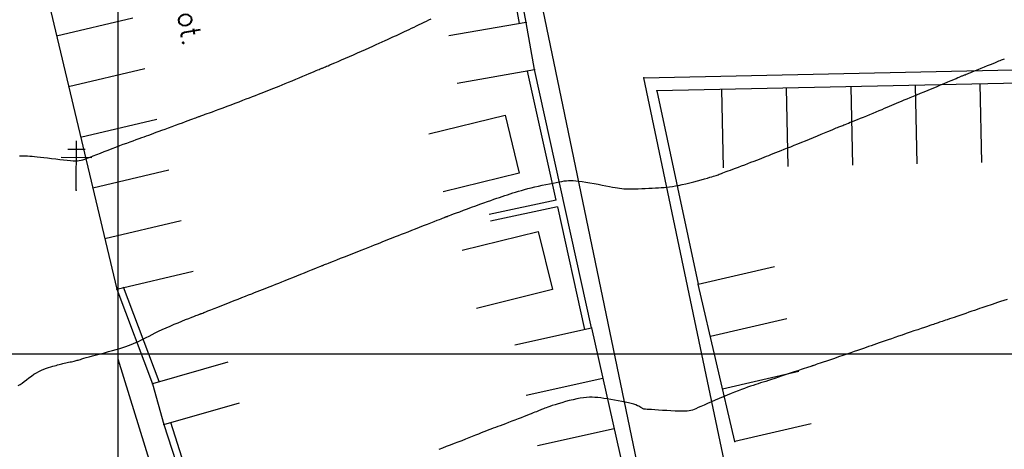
# Model space of a CAD drawing. Header units: millimetres. Extents: x 196436 to 199900, y 8705373 to 8708636.
# Tile 147 of 241: x 198390 to 198490, y 8706790 to 8706834. Entities that reach past the tile are written whole.
import ezdxf
from ezdxf.enums import TextEntityAlignment as Align

# ---------------------------------------------------------------- set-up
doc = ezdxf.new("R2010")
doc.units = ezdxf.units.MM
doc.header["$LTSCALE"] = 5
for name, color, linetype in [('$CURVAS2', 40, 'Continuous'), ('CASA', 6, 'Continuous'), ('MALHA', 9, 'Continuous'), ('MEIO-FIO', 7, 'Continuous'), ('MURO', 9, 'Continuous'), ('POSTE', 3, 'Continuous'), ('TEXTO', 2, 'Continuous')]:
    doc.layers.add(name, color=color, linetype=linetype)
doc.styles.add('GEOSIS', font='ROMANS.SHX')

# ---------------------------------------------------------------- blocks, each defined once
blk = doc.blocks.new('C')
at = {"layer": 'CASA'}
blk.add_lwpolyline([(0, 0), (0, 8)], dxfattribs=at)

msp = doc.modelspace()

# ---------------------------------------------------------------- linework, layer by layer
at = {"layer": '$CURVAS2'}
for points in [[(198389.991, 8706820.189, 687), (198390.289, 8706820.194, 687), (198390.554, 8706820.194, 687), (198390.799, 8706820.188, 687), (198391.034, 8706820.176, 687), (198391.271, 8706820.158, 687), (198391.521, 8706820.135, 687), (198391.796, 8706820.105, 687), (198392.106, 8706820.069, 687), (198392.458, 8706820.026, 687), (198392.845, 8706819.979, 687), (198393.253, 8706819.93, 687), (198393.67, 8706819.88, 687), (198394.083, 8706819.833, 687), (198394.48, 8706819.789, 687), (198394.848, 8706819.751, 687), (198395.173, 8706819.721, 687), (198395.448, 8706819.701, 687), (198395.682, 8706819.693, 687), (198395.885, 8706819.697, 687), (198396.072, 8706819.715, 687), (198396.254, 8706819.749, 687), (198396.444, 8706819.799, 687), (198396.654, 8706819.868, 687), (198396.897, 8706819.955, 687), (198397.182, 8706820.062, 687), (198397.505, 8706820.187, 687), (198397.858, 8706820.324, 687), (198398.234, 8706820.472, 687), (198398.626, 8706820.626, 687), (198399.026, 8706820.783, 687), (198399.427, 8706820.938, 687), (198399.821, 8706821.09, 687), (198400.202, 8706821.234, 687), (198400.568, 8706821.371, 687), (198400.92, 8706821.501, 687), (198401.257, 8706821.623, 687), (198401.578, 8706821.739, 687), (198401.883, 8706821.849, 687), (198402.173, 8706821.952, 687), (198402.446, 8706822.05, 687), (198402.703, 8706822.143, 687), (198402.949, 8706822.233, 687), (198403.19, 8706822.321, 687), (198403.432, 8706822.41, 687), (198403.679, 8706822.501, 687), (198403.939, 8706822.597, 687), (198404.216, 8706822.7, 687), (198404.516, 8706822.811, 687), (198404.843, 8706822.932, 687), (198405.19, 8706823.06, 687), (198405.548, 8706823.192, 687), (198405.909, 8706823.325, 687), (198406.264, 8706823.456, 687), (198406.603, 8706823.58, 687), (198406.919, 8706823.696, 687), (198407.202, 8706823.8, 687), (198407.446, 8706823.89, 687), (198407.653, 8706823.965, 687), (198407.827, 8706824.029, 687), (198407.973, 8706824.082, 687), (198408.095, 8706824.126, 687), (198408.196, 8706824.163, 687), (198408.283, 8706824.194, 687), (198408.358, 8706824.221, 687), (198408.427, 8706824.246, 687), (198408.497, 8706824.272, 687), (198408.576, 8706824.3, 687), (198408.671, 8706824.335, 687), (198408.79, 8706824.379, 687), (198408.94, 8706824.435, 687), (198409.131, 8706824.505, 687), (198409.368, 8706824.593, 687), (198409.657, 8706824.7, 687), (198409.992, 8706824.824, 687), (198410.362, 8706824.961, 687), (198410.757, 8706825.108, 687), (198411.167, 8706825.261, 687), (198411.583, 8706825.416, 687), (198411.995, 8706825.57, 687), (198412.392, 8706825.72, 687), (198412.768, 8706825.863, 687), (198413.122, 8706825.998, 687), (198413.455, 8706826.127, 687), (198413.771, 8706826.249, 687), (198414.071, 8706826.366, 687), (198414.358, 8706826.478, 687), (198414.633, 8706826.586, 687), (198414.898, 8706826.69, 687), (198415.156, 8706826.792, 687), (198415.41, 8706826.892, 687), (198415.665, 8706826.993, 687), (198415.925, 8706827.097, 687), (198416.194, 8706827.204, 687), (198416.476, 8706827.318, 687), (198416.775, 8706827.44, 687), (198417.095, 8706827.571, 687), (198417.438, 8706827.713, 687), (198417.799, 8706827.863, 687), (198418.167, 8706828.016, 687), (198418.534, 8706828.17, 687), (198418.893, 8706828.32, 687), (198419.233, 8706828.462, 687), (198419.547, 8706828.594, 687), (198419.826, 8706828.711, 687), (198420.063, 8706828.81, 687), (198420.261, 8706828.893, 687), (198420.426, 8706828.961, 687), (198420.561, 8706829.017, 687), (198420.672, 8706829.062, 687), (198420.763, 8706829.1, 687), (198420.839, 8706829.132, 687), (198420.906, 8706829.159, 687), (198420.968, 8706829.185, 687), (198421.033, 8706829.213, 687), (198421.107, 8706829.244, 687), (198421.199, 8706829.283, 687), (198421.314, 8706829.333, 687), (198421.461, 8706829.396, 687), (198421.647, 8706829.476, 687), (198421.878, 8706829.575, 687), (198422.161, 8706829.697, 687), (198422.488, 8706829.837, 687), (198422.851, 8706829.993, 687), (198423.241, 8706830.161, 687), (198423.649, 8706830.338, 687), (198424.066, 8706830.52, 687), (198424.485, 8706830.703, 687), (198424.895, 8706830.883, 687), (198425.29, 8706831.059, 687), (198425.668, 8706831.228, 687), (198426.028, 8706831.391, 687), (198426.37, 8706831.546, 687), (198426.693, 8706831.694, 687), (198426.997, 8706831.833, 687), (198427.281, 8706831.963, 687), (198427.546, 8706832.085, 687), (198427.791, 8706832.196, 687), (198428.019, 8706832.301, 687), (198428.235, 8706832.399, 687), (198428.443, 8706832.494, 687), (198428.646, 8706832.587, 687), (198428.85, 8706832.681, 687), (198429.058, 8706832.778, 687), (198429.274, 8706832.88, 687), (198429.501, 8706832.987, 687), (198429.739, 8706833.101, 687), (198429.985, 8706833.218, 687), (198430.236, 8706833.339, 687), (198430.492, 8706833.462, 687), (198430.749, 8706833.585, 687), (198431.006, 8706833.708, 687), (198431.261, 8706833.829, 687), (198431.511, 8706833.947, 687), (198431.756, 8706834.062, 687), (198431.995, 8706834.173, 687)], [(198389.841, 8706796.756, 688), (198390.033, 8706796.849, 688), (198390.242, 8706796.982, 688), (198390.464, 8706797.146, 688), (198390.697, 8706797.33, 688), (198390.94, 8706797.523, 688), (198391.191, 8706797.714, 688), (198391.447, 8706797.894, 688), (198391.706, 8706798.053, 688), (198391.966, 8706798.192, 688), (198392.223, 8706798.312, 688), (198392.475, 8706798.417, 688), (198392.719, 8706798.507, 688), (198392.951, 8706798.584, 688), (198393.169, 8706798.651, 688), (198393.37, 8706798.711, 688), (198393.552, 8706798.763, 688), (198393.718, 8706798.81, 688), (198393.87, 8706798.853, 688), (198394.012, 8706798.892, 688), (198394.148, 8706798.928, 688), (198394.281, 8706798.961, 688), (198394.414, 8706798.994, 688), (198394.551, 8706799.026, 688), (198394.694, 8706799.058, 688), (198394.842, 8706799.09, 688), (198394.991, 8706799.123, 688), (198395.139, 8706799.154, 688), (198395.283, 8706799.185, 688), (198395.419, 8706799.216, 688), (198395.546, 8706799.244, 688), (198395.66, 8706799.272, 688), (198395.761, 8706799.298, 688), (198395.855, 8706799.324, 688), (198395.951, 8706799.353, 688), (198396.06, 8706799.386, 688), (198396.19, 8706799.424, 688), (198396.349, 8706799.471, 688), (198396.548, 8706799.528, 688), (198396.795, 8706799.596, 688), (198397.097, 8706799.678, 688), (198397.444, 8706799.771, 688), (198397.827, 8706799.873, 688), (198398.232, 8706799.982, 688), (198398.648, 8706800.094, 688), (198399.065, 8706800.208, 688), (198399.47, 8706800.321, 688), (198399.853, 8706800.43, 688), (198400.203, 8706800.533, 688), (198400.524, 8706800.633, 688), (198400.821, 8706800.731, 688), (198401.099, 8706800.828, 688), (198401.362, 8706800.927, 688), (198401.615, 8706801.03, 688), (198401.865, 8706801.138, 688), (198402.115, 8706801.254, 688), (198402.371, 8706801.379, 688), (198402.635, 8706801.513, 688), (198402.909, 8706801.655, 688), (198403.198, 8706801.805, 688), (198403.502, 8706801.962, 688), (198403.825, 8706802.125, 688), (198404.17, 8706802.293, 688), (198404.538, 8706802.467, 688), (198404.931, 8706802.644, 688), (198405.339, 8706802.822, 688), (198405.753, 8706802.998, 688), (198406.163, 8706803.167, 688), (198406.558, 8706803.328, 688), (198406.927, 8706803.476, 688), (198407.261, 8706803.608, 688), (198407.548, 8706803.721, 688), (198407.783, 8706803.813, 688), (198407.967, 8706803.885, 688), (198408.109, 8706803.939, 688), (198408.214, 8706803.979, 688), (198408.29, 8706804.008, 688), (198408.343, 8706804.027, 688), (198408.38, 8706804.041, 688), (198408.408, 8706804.05, 688), (198408.434, 8706804.059, 688), (198408.465, 8706804.07, 688), (198408.509, 8706804.087, 688), (198408.575, 8706804.113, 688), (198408.67, 8706804.15, 688), (198408.803, 8706804.201, 688), (198408.981, 8706804.271, 688), (198409.213, 8706804.362, 688), (198409.503, 8706804.476, 688), (198409.843, 8706804.61, 688), (198410.222, 8706804.759, 688), (198410.628, 8706804.919, 688), (198411.051, 8706805.085, 688), (198411.479, 8706805.254, 688), (198411.9, 8706805.42, 688), (198412.304, 8706805.579, 688), (198412.681, 8706805.728, 688), (198413.033, 8706805.866, 688), (198413.362, 8706805.996, 688), (198413.671, 8706806.118, 688), (198413.964, 8706806.234, 688), (198414.244, 8706806.344, 688), (198414.514, 8706806.451, 688), (198414.777, 8706806.554, 688), (198415.037, 8706806.656, 688), (198415.298, 8706806.759, 688), (198415.563, 8706806.863, 688), (198415.837, 8706806.971, 688), (198416.124, 8706807.084, 688), (198416.428, 8706807.205, 688), (198416.753, 8706807.334, 688), (198417.103, 8706807.474, 688), (198417.48, 8706807.626, 688), (198417.876, 8706807.785, 688), (198418.28, 8706807.949, 688), (198418.682, 8706808.111, 688), (198419.07, 8706808.268, 688), (198419.435, 8706808.416, 688), (198419.765, 8706808.55, 688), (198420.051, 8706808.666, 688), (198420.284, 8706808.761, 688), (198420.469, 8706808.835, 688), (198420.611, 8706808.893, 688), (198420.717, 8706808.936, 688), (198420.795, 8706808.967, 688), (198420.85, 8706808.989, 688), (198420.89, 8706809.005, 688), (198420.921, 8706809.017, 688), (198420.95, 8706809.029, 688), (198420.984, 8706809.042, 688), (198421.031, 8706809.061, 688), (198421.1, 8706809.088, 688), (198421.198, 8706809.126, 688), (198421.332, 8706809.179, 688), (198421.512, 8706809.25, 688), (198421.744, 8706809.341, 688), (198422.034, 8706809.454, 688), (198422.373, 8706809.587, 688), (198422.751, 8706809.735, 688), (198423.155, 8706809.894, 688), (198423.577, 8706810.059, 688), (198424.003, 8706810.227, 688), (198424.424, 8706810.393, 688), (198424.827, 8706810.552, 688), (198425.205, 8706810.702, 688), (198425.558, 8706810.842, 688), (198425.889, 8706810.974, 688), (198426.2, 8706811.099, 688), (198426.496, 8706811.217, 688), (198426.777, 8706811.329, 688), (198427.049, 8706811.437, 688), (198427.312, 8706811.542, 688), (198427.571, 8706811.644, 688), (198427.83, 8706811.746, 688), (198428.093, 8706811.85, 688), (198428.364, 8706811.956, 688), (198428.649, 8706812.067, 688), (198428.951, 8706812.185, 688), (198429.274, 8706812.312, 688), (198429.624, 8706812.449, 688), (198430.002, 8706812.597, 688), (198430.4, 8706812.753, 688), (198430.806, 8706812.913, 688), (198431.211, 8706813.072, 688), (198431.603, 8706813.226, 688), (198431.97, 8706813.371, 688), (198432.304, 8706813.502, 688), (198432.591, 8706813.615, 688), (198432.825, 8706813.707, 688), (198433.009, 8706813.78, 688), (198433.15, 8706813.835, 688), (198433.255, 8706813.876, 688), (198433.331, 8706813.906, 688), (198433.384, 8706813.927, 688), (198433.421, 8706813.942, 688), (198433.45, 8706813.953, 688), (198433.476, 8706813.963, 688), (198433.508, 8706813.976, 688), (198433.554, 8706813.994, 688), (198433.622, 8706814.019, 688), (198433.719, 8706814.056, 688), (198433.854, 8706814.106, 688), (198434.034, 8706814.173, 688), (198434.269, 8706814.26, 688), (198434.561, 8706814.368, 688), (198434.903, 8706814.495, 688), (198435.283, 8706814.635, 688), (198435.69, 8706814.785, 688), (198436.112, 8706814.94, 688), (198436.538, 8706815.095, 688), (198436.955, 8706815.247, 688), (198437.351, 8706815.391, 688), (198437.719, 8706815.523, 688), (198438.06, 8706815.644, 688), (198438.378, 8706815.756, 688), (198438.676, 8706815.86, 688), (198438.961, 8706815.957, 688), (198439.235, 8706816.05, 688), (198439.504, 8706816.14, 688), (198439.772, 8706816.229, 688), (198440.042, 8706816.317, 688), (198440.317, 8706816.406, 688), (198440.598, 8706816.494, 688), (198440.89, 8706816.583, 688), (198441.192, 8706816.671, 688), (198441.507, 8706816.759, 688), (198441.838, 8706816.847, 688), (198442.186, 8706816.934, 688), (198442.552, 8706817.021, 688), (198442.93, 8706817.107, 688), (198443.313, 8706817.19, 688), (198443.695, 8706817.271, 688), (198444.067, 8706817.346, 688), (198444.424, 8706817.417, 688), (198444.757, 8706817.481, 688), (198445.06, 8706817.538, 688), (198445.328, 8706817.587, 688), (198445.57, 8706817.627, 688), (198445.796, 8706817.657, 688), (198446.016, 8706817.676, 688), (198446.242, 8706817.683, 688), (198446.483, 8706817.678, 688), (198446.75, 8706817.659, 688), (198447.055, 8706817.625, 688), (198447.403, 8706817.577, 688), (198447.786, 8706817.517, 688), (198448.194, 8706817.447, 688), (198448.614, 8706817.371, 688), (198449.034, 8706817.293, 688), (198449.442, 8706817.215, 688), (198449.826, 8706817.14, 688), (198450.176, 8706817.071, 688), (198450.482, 8706817.012, 688), (198450.751, 8706816.962, 688), (198450.993, 8706816.92, 688), (198451.219, 8706816.886, 688), (198451.438, 8706816.861, 688), (198451.662, 8706816.842, 688), (198451.9, 8706816.83, 688), (198452.162, 8706816.825, 688), (198452.456, 8706816.825, 688), (198452.778, 8706816.829, 688), (198453.119, 8706816.838, 688), (198453.473, 8706816.851, 688), (198453.832, 8706816.865, 688), (198454.189, 8706816.881, 688), (198454.536, 8706816.898, 688), (198454.867, 8706816.915, 688), (198455.175, 8706816.931, 688), (198455.467, 8706816.948, 688), (198455.748, 8706816.968, 688), (198456.025, 8706816.993, 688), (198456.307, 8706817.025, 688), (198456.599, 8706817.066, 688), (198456.909, 8706817.118, 688), (198457.244, 8706817.183, 688), (198457.607, 8706817.261, 688), (198457.992, 8706817.351, 688), (198458.389, 8706817.449, 688), (198458.786, 8706817.551, 688), (198459.173, 8706817.654, 688), (198459.541, 8706817.753, 688), (198459.879, 8706817.847, 688), (198460.176, 8706817.93, 688), (198460.426, 8706818.001, 688), (198460.632, 8706818.061, 688), (198460.802, 8706818.112, 688), (198460.945, 8706818.156, 688), (198461.067, 8706818.195, 688), (198461.176, 8706818.232, 688), (198461.279, 8706818.269, 688), (198461.385, 8706818.307, 688), (198461.499, 8706818.35, 688), (198461.626, 8706818.398, 688), (198461.766, 8706818.452, 688), (198461.924, 8706818.513, 688), (198462.101, 8706818.58, 688), (198462.3, 8706818.656, 688), (198462.522, 8706818.741, 688), (198462.771, 8706818.835, 688), (198463.047, 8706818.94, 688), (198463.344, 8706819.052, 688), (198463.658, 8706819.17, 688), (198463.98, 8706819.292, 688), (198464.304, 8706819.414, 688), (198464.623, 8706819.536, 688), (198464.932, 8706819.654, 688), (198465.222, 8706819.766, 688), (198465.49, 8706819.871, 688), (198465.739, 8706819.969, 688), (198465.975, 8706820.063, 688), (198466.203, 8706820.154, 688), (198466.429, 8706820.245, 688), (198466.657, 8706820.337, 688), (198466.895, 8706820.431, 688), (198467.147, 8706820.531, 688), (198467.418, 8706820.637, 688), (198467.708, 8706820.749, 688), (198468.016, 8706820.869, 688), (198468.342, 8706820.996, 688), (198468.685, 8706821.129, 688), (198469.043, 8706821.271, 688), (198469.416, 8706821.419, 688), (198469.803, 8706821.575, 688), (198470.202, 8706821.738, 688), (198470.607, 8706821.905, 688), (198471.01, 8706822.073, 688), (198471.404, 8706822.237, 688), (198471.781, 8706822.396, 688), (198472.133, 8706822.544, 688), (198472.454, 8706822.679, 688), (198472.734, 8706822.797, 688), (198472.97, 8706822.895, 688), (198473.166, 8706822.976, 688), (198473.328, 8706823.043, 688), (198473.464, 8706823.098, 688), (198473.58, 8706823.145, 688), (198473.684, 8706823.186, 688), (198473.783, 8706823.225, 688), (198473.883, 8706823.265, 688), (198473.99, 8706823.308, 688), (198474.109, 8706823.356, 688), (198474.241, 8706823.409, 688), (198474.391, 8706823.469, 688), (198474.56, 8706823.537, 688), (198474.752, 8706823.615, 688), (198474.969, 8706823.702, 688), (198475.214, 8706823.801, 688), (198475.488, 8706823.911, 688), (198475.787, 8706824.031, 688), (198476.104, 8706824.158, 688), (198476.431, 8706824.29, 688), (198476.762, 8706824.424, 688), (198477.091, 8706824.559, 688), (198477.41, 8706824.69, 688), (198477.713, 8706824.816, 688), (198477.996, 8706824.936, 688), (198478.26, 8706825.049, 688), (198478.511, 8706825.157, 688), (198478.753, 8706825.262, 688), (198478.99, 8706825.365, 688), (198479.228, 8706825.468, 688), (198479.471, 8706825.572, 688), (198479.722, 8706825.679, 688), (198479.988, 8706825.789, 688), (198480.268, 8706825.905, 688), (198480.564, 8706826.026, 688), (198480.876, 8706826.153, 688), (198481.205, 8706826.286, 688), (198481.553, 8706826.428, 688), (198481.919, 8706826.578, 688), (198482.305, 8706826.737, 688), (198482.709, 8706826.904, 688), (198483.125, 8706827.078, 688), (198483.542, 8706827.253, 688), (198483.951, 8706827.425, 688), (198484.343, 8706827.59, 688), (198484.709, 8706827.744, 688), (198485.038, 8706827.883, 688), (198485.322, 8706828.003, 688), (198485.554, 8706828.101, 688), (198485.738, 8706828.178, 688), (198485.883, 8706828.238, 688), (198485.995, 8706828.284, 688), (198486.082, 8706828.32, 688), (198486.152, 8706828.348, 688), (198486.212, 8706828.371, 688), (198486.27, 8706828.394, 688), (198486.332, 8706828.418, 688), (198486.403, 8706828.446, 688), (198486.488, 8706828.479, 688), (198486.592, 8706828.52, 688), (198486.718, 8706828.57, 688), (198486.871, 8706828.632, 688), (198487.056, 8706828.706, 688), (198487.276, 8706828.795, 688), (198487.534, 8706828.9, 688), (198487.821, 8706829.017, 688), (198488.127, 8706829.142, 688), (198488.442, 8706829.271, 688), (198488.754, 8706829.399, 688), (198489.053, 8706829.521, 688), (198489.328, 8706829.634, 688), (198489.569, 8706829.732, 688), (198489.768, 8706829.814, 688), (198489.93, 8706829.88, 688), (198490.065, 8706829.934, 688), (198490.18, 8706829.98, 688), (198490.283, 8706830.019, 688), (198490.384, 8706830.057, 688), (198490.49, 8706830.095, 688)], [(198490.767, 8706805.542, 689), (198490.422, 8706805.427, 689), (198490.094, 8706805.317, 689), (198489.787, 8706805.214, 689), (198489.506, 8706805.12, 689), (198489.252, 8706805.035, 689), (198489.02, 8706804.957, 689), (198488.804, 8706804.884, 689), (198488.596, 8706804.814, 689), (198488.389, 8706804.745, 689), (198488.178, 8706804.673, 689), (198487.954, 8706804.597, 689), (198487.711, 8706804.514, 689), (198487.444, 8706804.423, 689), (198487.157, 8706804.325, 689), (198486.857, 8706804.222, 689), (198486.549, 8706804.116, 689), (198486.239, 8706804.011, 689), (198485.934, 8706803.906, 689), (198485.64, 8706803.806, 689), (198485.362, 8706803.711, 689), (198485.107, 8706803.624, 689), (198484.873, 8706803.545, 689), (198484.66, 8706803.473, 689), (198484.465, 8706803.408, 689), (198484.289, 8706803.348, 689), (198484.13, 8706803.295, 689), (198483.985, 8706803.246, 689), (198483.855, 8706803.202, 689), (198483.737, 8706803.162, 689), (198483.624, 8706803.124, 689), (198483.509, 8706803.084, 689), (198483.383, 8706803.041, 689), (198483.239, 8706802.992, 689), (198483.069, 8706802.934, 689), (198482.867, 8706802.865, 689), (198482.623, 8706802.782, 689), (198482.333, 8706802.684, 689), (198482.003, 8706802.572, 689), (198481.642, 8706802.449, 689), (198481.258, 8706802.318, 689), (198480.86, 8706802.182, 689), (198480.457, 8706802.045, 689), (198480.057, 8706801.908, 689), (198479.669, 8706801.775, 689), (198479.3, 8706801.648, 689), (198478.95, 8706801.527, 689), (198478.617, 8706801.412, 689), (198478.3, 8706801.301, 689), (198477.998, 8706801.196, 689), (198477.708, 8706801.095, 689), (198477.428, 8706800.998, 689), (198477.158, 8706800.904, 689), (198476.895, 8706800.813, 689), (198476.633, 8706800.723, 689), (198476.369, 8706800.632, 689), (198476.096, 8706800.538, 689), (198475.808, 8706800.44, 689), (198475.502, 8706800.335, 689), (198475.17, 8706800.222, 689), (198474.808, 8706800.098, 689), (198474.414, 8706799.963, 689), (198473.996, 8706799.82, 689), (198473.568, 8706799.673, 689), (198473.141, 8706799.526, 689), (198472.728, 8706799.385, 689), (198472.341, 8706799.252, 689), (198471.994, 8706799.133, 689), (198471.697, 8706799.032, 689), (198471.461, 8706798.951, 689), (198471.281, 8706798.889, 689), (198471.147, 8706798.843, 689), (198471.053, 8706798.811, 689), (198470.989, 8706798.789, 689), (198470.947, 8706798.775, 689), (198470.92, 8706798.765, 689), (198470.9, 8706798.758, 689), (198470.877, 8706798.751, 689), (198470.844, 8706798.74, 689), (198470.795, 8706798.724, 689), (198470.723, 8706798.699, 689), (198470.62, 8706798.665, 689), (198470.478, 8706798.617, 689), (198470.292, 8706798.555, 689), (198470.053, 8706798.474, 689), (198469.758, 8706798.375, 689), (198469.416, 8706798.26, 689), (198469.038, 8706798.134, 689), (198468.637, 8706798, 689), (198468.226, 8706797.862, 689), (198467.815, 8706797.726, 689), (198467.419, 8706797.595, 689), (198467.047, 8706797.474, 689), (198466.711, 8706797.364, 689), (198466.405, 8706797.266, 689), (198466.124, 8706797.177, 689), (198465.86, 8706797.093, 689), (198465.607, 8706797.012, 689), (198465.359, 8706796.932, 689), (198465.108, 8706796.85, 689), (198464.847, 8706796.763, 689), (198464.572, 8706796.669, 689), (198464.281, 8706796.568, 689), (198463.973, 8706796.458, 689), (198463.65, 8706796.34, 689), (198463.311, 8706796.213, 689), (198462.956, 8706796.077, 689), (198462.585, 8706795.931, 689), (198462.198, 8706795.774, 689), (198461.797, 8706795.608, 689), (198461.388, 8706795.436, 689), (198460.98, 8706795.261, 689), (198460.581, 8706795.087, 689), (198460.2, 8706794.919, 689), (198459.844, 8706794.762, 689), (198459.523, 8706794.618, 689), (198459.244, 8706794.492, 689), (198459.012, 8706794.387, 689), (198458.817, 8706794.302, 689), (198458.644, 8706794.236, 689), (198458.479, 8706794.187, 689), (198458.306, 8706794.152, 689), (198458.112, 8706794.132, 689), (198457.882, 8706794.123, 689), (198457.602, 8706794.124, 689), (198457.262, 8706794.133, 689), (198456.873, 8706794.148, 689), (198456.454, 8706794.169, 689), (198456.02, 8706794.193, 689), (198455.588, 8706794.218, 689), (198455.175, 8706794.244, 689), (198454.799, 8706794.268, 689), (198454.475, 8706794.288, 689), (198454.216, 8706794.304, 689), (198454.018, 8706794.317, 689), (198453.868, 8706794.328, 689), (198453.759, 8706794.34, 689), (198453.679, 8706794.353, 689), (198453.619, 8706794.371, 689), (198453.569, 8706794.394, 689), (198453.519, 8706794.425, 689), (198453.46, 8706794.465, 689), (198453.386, 8706794.513, 689), (198453.294, 8706794.568, 689), (198453.179, 8706794.629, 689), (198453.037, 8706794.694, 689), (198452.864, 8706794.764, 689), (198452.656, 8706794.836, 689), (198452.408, 8706794.911, 689), (198452.118, 8706794.985, 689), (198451.793, 8706795.059, 689), (198451.442, 8706795.132, 689), (198451.074, 8706795.202, 689), (198450.698, 8706795.269, 689), (198450.323, 8706795.332, 689), (198449.957, 8706795.389, 689), (198449.61, 8706795.439, 689), (198449.287, 8706795.482, 689), (198448.985, 8706795.516, 689), (198448.696, 8706795.54, 689), (198448.413, 8706795.552, 689), (198448.13, 8706795.55, 689), (198447.838, 8706795.534, 689), (198447.531, 8706795.502, 689), (198447.201, 8706795.452, 689), (198446.845, 8706795.384, 689), (198446.469, 8706795.301, 689), (198446.083, 8706795.207, 689), (198445.697, 8706795.106, 689), (198445.32, 8706795.001, 689), (198444.961, 8706794.896, 689), (198444.632, 8706794.795, 689), (198444.341, 8706794.703, 689), (198444.095, 8706794.622, 689), (198443.889, 8706794.551, 689), (198443.718, 8706794.488, 689), (198443.574, 8706794.433, 689), (198443.449, 8706794.382, 689), (198443.337, 8706794.334, 689), (198443.23, 8706794.288, 689), (198443.122, 8706794.241, 689), (198443.006, 8706794.192, 689), (198442.879, 8706794.14, 689), (198442.738, 8706794.083, 689), (198442.581, 8706794.021, 689), (198442.405, 8706793.952, 689), (198442.208, 8706793.875, 689), (198441.987, 8706793.789, 689), (198441.74, 8706793.692, 689), (198441.465, 8706793.585, 689), (198441.168, 8706793.47, 689), (198440.855, 8706793.348, 689), (198440.533, 8706793.223, 689), (198440.21, 8706793.098, 689), (198439.89, 8706792.975, 689), (198439.582, 8706792.857, 689), (198439.292, 8706792.747, 689), (198439.024, 8706792.647, 689), (198438.775, 8706792.554, 689), (198438.539, 8706792.467, 689), (198438.312, 8706792.383, 689), (198438.086, 8706792.299, 689), (198437.857, 8706792.212, 689), (198437.62, 8706792.122, 689), (198437.368, 8706792.023, 689), (198437.097, 8706791.916, 689), (198436.807, 8706791.8, 689), (198436.499, 8706791.676, 689), (198436.174, 8706791.545, 689), (198435.833, 8706791.408, 689), (198435.477, 8706791.266, 689), (198435.107, 8706791.119, 689), (198434.724, 8706790.97, 689), (198434.33, 8706790.818, 689), (198433.93, 8706790.667, 689), (198433.533, 8706790.518, 689), (198433.144, 8706790.373, 689), (198432.771, 8706790.234, 689)]]:
    msp.add_polyline3d(points, dxfattribs=at)
at = {"layer": 'CASA'}
for p, q in [((198390.076, 8706847.966), (198399.905, 8706806.576)), ((198399.905, 8706806.576), (198407.688, 8706808.424)), ((198459.239, 8706807.094), (198467.033, 8706808.899)), ((198462.96, 8706791.026), (198459.239, 8706807.094)), ((198440.534, 8706800.909), (198448.345, 8706802.636)), ((198448.345, 8706802.636), (198452.957, 8706782.127)), ((198470.754, 8706792.83), (198462.96, 8706791.026))]:
    msp.add_line(p, q, dxfattribs=at)
for points in [[(198434.634, 8706827.629), (198442.516, 8706828.998), (198441.679, 8706833.816), (198433.797, 8706832.448)], [(198520.942, 8706828.218), (198455.027, 8706826.838)], [(198455.027, 8706826.838), (198459.239, 8706807.094)], [(198431.759, 8706822.431), (198439.528, 8706824.338), (198440.982, 8706818.415), (198433.213, 8706816.508)], [(198435.15, 8706810.552), (198442.92, 8706812.46), (198444.374, 8706806.537), (198436.605, 8706804.629)], [(198411.232, 8706799.13), (198403.538, 8706796.936), (198404.722, 8706792.785), (198412.415, 8706794.979)], [(198405.389, 8706792.997), (198407.432, 8706786.579)], [(198404.722, 8706792.785), (198406.765, 8706786.367)]]:
    msp.add_lwpolyline(points, dxfattribs=at)
for p in [(198441.68, 8706833.815, 687.309), (198442.516, 8706828.997, 687.486), (198455.027, 8706826.837, 687.481), (198459.239, 8706807.093, 688.464), (198399.905, 8706806.575, 687.802), (198448.346, 8706802.635, 688.818), (198403.539, 8706796.935, 688.153), (198404.722, 8706792.784, 688.444), (198462.96, 8706791.025, 689.227)]:
    msp.add_point(p, dxfattribs=at)
at = {"layer": 'MALHA'}
for p, q in [((198400, 8708635.599), (198400, 8705384.785)), ((198400, 8708635.599), (198400, 8705384.785)), ((196441.61, 8706800), (199000, 8706800)), ((196441.61, 8706800), (199000, 8706800))]:
    msp.add_line(p, q, dxfattribs=at)
at = {"layer": 'MEIO-FIO'}
msp.add_lwpolyline([(198438.792, 8706857.197), (198459.95, 8706755.283)], dxfattribs=at)
for points in [[(198453.69, 8706828.144), (198521.213, 8706829.623, -0.4323837), (198522.361, 8706828.454), (198516.896, 8706661.982), (198489.524, 8706662.203), (198488.331, 8706663.159), (198453.69, 8706828.144)], [(198459.95, 8706755.283), (198470.995, 8706710.121, -0.5000975), (198470.114, 8706709.1), (198431.085, 8706699.091), (198400.057, 8706799.427)]]:
    msp.add_lwpolyline(points, format="xyb", dxfattribs=at)
msp.add_point((198453.69, 8706828.143, 687.425), dxfattribs=at)
at = {"layer": 'MURO'}
for p, q in [((198441.679, 8706833.816), (198437.569, 8706856.347)), ((198444.747, 8706815.666), (198441.832, 8706828.847)), ((198448.345, 8706802.636), (198442.516, 8706828.998)), ((198447.662, 8706802.485), (198444.898, 8706814.982))]:
    msp.add_line(p, q, dxfattribs=at)
for points in [[(198440.991, 8706833.69), (198437.006, 8706855.533), (198427.517, 8706853.815), (198428.856, 8706846.643)], [(198444.747, 8706815.666), (198437.898, 8706814.218)], [(198444.892, 8706814.981), (198438.043, 8706813.533)], [(198399.905, 8706806.576), (198403.538, 8706796.936)], [(198400.56, 8706806.823), (198404.193, 8706797.183)]]:
    msp.add_lwpolyline(points, dxfattribs=at)
at = {"layer": 'POSTE'}
for p, q in [((198395.773, 8706816.676), (198395.795, 8706821.716)), ((198394.916, 8706820.88), (198396.666, 8706820.872)), ((198394.213, 8706820.043), (198397.363, 8706820.029))]:
    msp.add_line(p, q, dxfattribs=at)
msp.add_point((198395.774, 8706816.675, 687.123), dxfattribs=at)

# ---------------------------------------------------------------- block references
at = {"layer": 'CASA'}
for p, rotation in [((198393.762, 8706832.445), 283.3575555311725), ((198394.99, 8706827.271), 283.3575555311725), ((198468.21, 8706827.114), 181.1994297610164), ((198474.801, 8706827.252), 181.1994297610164), ((198481.393, 8706827.39), 181.1994297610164), ((198487.984, 8706827.528), 181.1994297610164), ((198461.618, 8706826.976), 181.1994297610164), ((198396.219, 8706822.097), 283.3575555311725), ((198397.447, 8706816.924), 283.3575555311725), ((198398.676, 8706811.75), 283.3575555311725), ((198468.273, 8706803.543), 103.0384163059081), ((198469.513, 8706798.187), 103.0384163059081), ((198441.693, 8706795.754), 282.6732834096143), ((198442.846, 8706790.626), 282.6732834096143)]:
    msp.add_blockref('C', p, dxfattribs=dict(at, rotation=rotation))

# ---------------------------------------------------------------- texts
at = {"layer": 'TEXTO', "style": 'GEOSIS'}
msp.add_text('Igreja Prot.', height=2, rotation=279.35407, dxfattribs=at).set_placement((198403.593, 8706846.247), align=Align.BOTTOM_LEFT)

doc.saveas('drawing.dxf')
